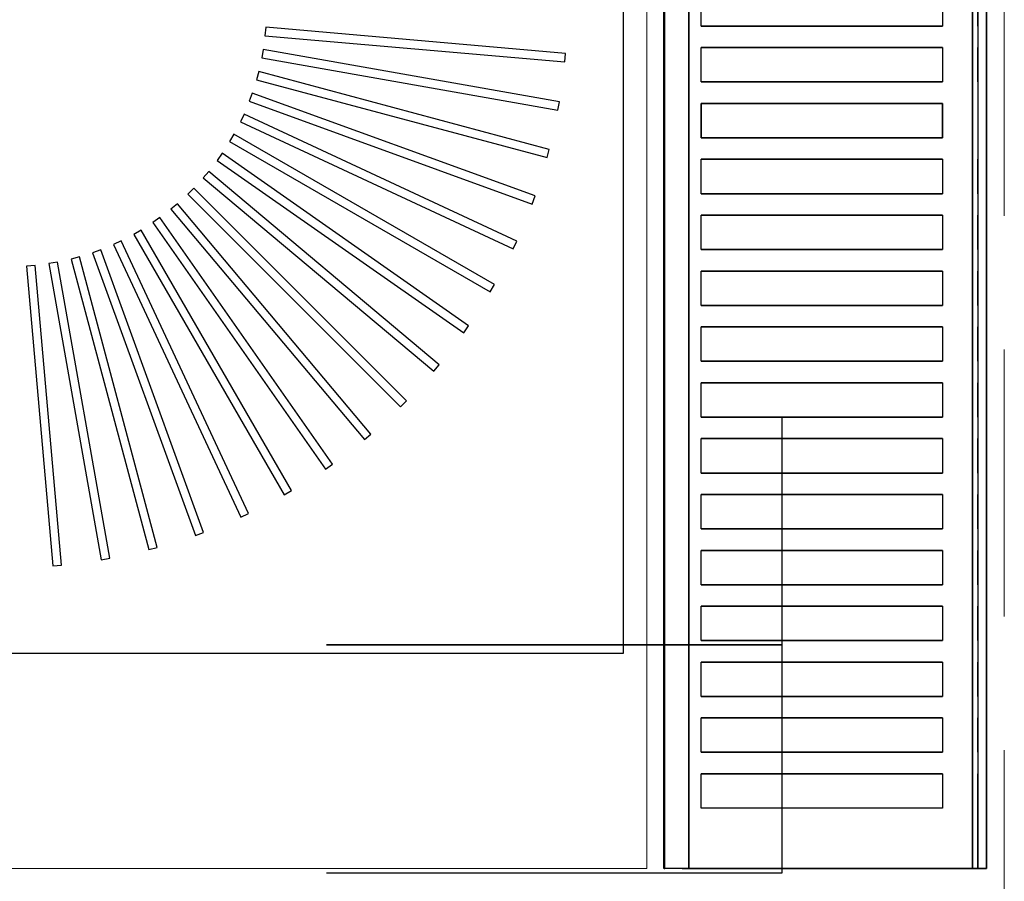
# Model space of a CAD drawing. Header units: millimetres. Extents: x 31882 to 271790, y -35693 to 24917.
# Tile 171 of 256: x 78455 to 78685, y 17153 to 17354. Entities that reach past the tile are written whole.
import ezdxf

# ---------------------------------------------------------------- set-up
doc = ezdxf.new("R2010")
doc.units = ezdxf.units.MM
doc.header["$MEASUREMENT"] = 0
doc.linetypes.add('( Dashed )', pattern=[0.75, 0.5, -0.25])
for name, color, linetype in [('IQ_200_3D', 1, 'Continuous'), ('IQ_204_2D', 7, 'Continuous'), ('IQ_204_3D', 7, 'Continuous'), ('IQ_WHITE_3D', 7, 'Continuous')]:
    doc.layers.add(name, color=color, linetype=linetype)
doc.layers.add('L5', color=1, linetype='Continuous', lineweight=13)
doc.layers.add('L8', color=1, linetype='( Dashed )', lineweight=15)

# ---------------------------------------------------------------- blocks, each defined once
blk = doc.blocks.new('*X231')
at = {"color": 0}
for p, q in [((286.774344, 2204.447934), (296.618251, 2214.291842)), ((286.774344, 2205.862148), (295.204037, 2214.291842)), ((286.774344, 2207.276361), (293.789824, 2214.291842)), ((286.774344, 2208.690575), (292.37561, 2214.291842)), ((286.774344, 2210.104788), (290.961397, 2214.291842)), ((286.774344, 2211.519002), (289.547183, 2214.291842)), ((286.774344, 2212.933216), (288.13297, 2214.291842))]:
    blk.add_line(p, q, dxfattribs=at)

msp = doc.modelspace()

# ---------------------------------------------------------------- linework, layer by layer
for p, q in [((78632.96, 17154.62), (78632.96, 17261.28)), ((78526.3, 17154.62), (78632.96, 17154.62))]:
    msp.add_line(p, q)
at = {"extrusion": (1.83697e-16, 1, 0)}
for p, q in [((78526.3, 17207.95, 53.33), (78632.96, 17207.95, 53.33)), ((78526.3, 17207.95, -53.33), (78526.3, 17207.95, 53.33)), ((78632.96, 17207.95, -53.33), (78526.3, 17207.95, -53.33)), ((78632.96, 17207.95, -53.33), (78526.3, 17207.95, 53.33)), ((78632.96, 17207.95, 53.33), (78632.96, 17207.95, -53.33))]:
    msp.add_line(p, q, dxfattribs=at)
at = {"extrusion": (-1, 1.83697e-16, 0)}
msp.add_line((78579.63, 17154.62, -53.33), (78579.63, 17154.62, 53.33), dxfattribs=at)
at = {"layer": 'IQ_200_3D'}
for points, invisible_edges in [([(78605.51, 17557.88, 923.19), (78605.3, 17557.88, 922.66), (78605.3, 17155.66, 922.66), (78605.51, 17155.66, 923.19)], 2), ([(78605.3, 17557.88, 922.66), (78605.3, 17557.88, 922.09), (78605.3, 17155.66, 922.09), (78605.3, 17155.66, 922.66)], 10), ([(78605.3, 17557.88, 922.09), (78605.52, 17557.88, 921.57), (78605.52, 17155.66, 921.57), (78605.3, 17155.66, 922.09)], 10), ([(78605.51, 17557.88, 923.19), (78609.5, 17557.88, 929.18), (78609.5, 17155.66, 929.18), (78605.51, 17155.66, 923.19)], 2), ([(78605.52, 17557.88, 921.57), (78605.92, 17557.88, 921.16), (78605.92, 17155.66, 921.16), (78605.52, 17155.66, 921.57)], 10), ([(78605.92, 17557.88, 921.16), (78607.15, 17557.88, 920.68), (78607.15, 17155.66, 920.68), (78605.92, 17155.66, 921.16)], 10), ([(78607.15, 17557.88, 920.68), (78608.43, 17557.88, 920.34), (78608.43, 17155.66, 920.34), (78607.15, 17155.66, 920.68)], 10), ([(78608.43, 17557.88, 920.34), (78609.74, 17557.88, 920.14), (78609.74, 17155.66, 920.14), (78608.43, 17155.66, 920.34)], 10), ([(78609.74, 17557.88, 920.14), (78611.07, 17557.88, 920.08), (78611.07, 17155.66, 920.08), (78609.74, 17155.66, 920.14)], 8), ([(78677.49, 17557.88, 920.08), (78678.16, 17557.88, 920.06), (78678.16, 17155.66, 920.06), (78677.49, 17155.66, 920.08)], 2), ([(78678.16, 17557.88, 920.06), (78678.83, 17557.88, 920.15), (78678.83, 17155.66, 920.15), (78678.16, 17155.66, 920.06)], 10), ([(78679.46, 17557.88, 963.16), (78678.7, 17557.88, 963.32), (78678.7, 17155.66, 963.32), (78679.46, 17155.66, 963.16)], 8), ([(78678.83, 17557.88, 920.15), (78679.47, 17557.88, 920.35), (78679.47, 17155.66, 920.35), (78678.83, 17155.66, 920.15)], 10), ([(78680.1, 17557.88, 962.72), (78679.46, 17557.88, 963.16), (78679.46, 17155.66, 963.16), (78680.1, 17155.66, 962.72)], 10), ([(78679.47, 17557.88, 920.35), (78680.07, 17557.88, 920.66), (78680.07, 17155.66, 920.66), (78679.47, 17155.66, 920.35)], 10), ([(78680.07, 17557.88, 920.66), (78680.33, 17557.88, 920.97), (78680.33, 17155.66, 920.97), (78680.07, 17155.66, 920.66)], 10), ([(78680.54, 17557.88, 962.07), (78680.1, 17557.88, 962.72), (78680.1, 17155.66, 962.72), (78680.54, 17155.66, 962.07)], 10), ([(78680.33, 17557.88, 920.97), (78680.53, 17557.88, 921.32), (78680.53, 17155.66, 921.32), (78680.33, 17155.66, 920.97)], 10), ([(78680.53, 17557.88, 921.32), (78680.65, 17557.88, 921.7), (78680.65, 17155.66, 921.7), (78680.53, 17155.66, 921.32)], 10), ([(78680.69, 17557.88, 961.31), (78680.54, 17557.88, 962.07), (78680.54, 17155.66, 962.07), (78680.69, 17155.66, 961.31)], 2), ([(78680.65, 17557.88, 921.7), (78680.69, 17557.88, 922.11), (78680.69, 17155.66, 922.11), (78680.65, 17155.66, 921.7)], 8), ([(78609.5, 17360.79, 929.18), (78609.5, 17352.75, 929.18), (78614, 17352.75, 934.79), (78614, 17360.79, 934.79)], 11), ([(78670.47, 17360.79, 963.08), (78670.47, 17352.75, 963.08), (78678.7, 17352.75, 963.32), (78678.7, 17360.79, 963.32)], 10), ([(78614, 17352.75, 934.79), (78618.96, 17352.75, 940), (78618.96, 17347.72, 940), (78614, 17347.72, 934.79)], 10), ([(78618.96, 17352.75, 940), (78624.36, 17352.75, 944.76), (78624.36, 17347.72, 944.76), (78618.96, 17347.72, 940)], 10), ([(78624.36, 17352.75, 944.76), (78630.14, 17352.75, 949.04), (78630.14, 17347.72, 949.04), (78624.36, 17347.72, 944.76)], 10), ([(78630.14, 17352.75, 949.04), (78636.27, 17352.75, 952.8), (78636.27, 17347.72, 952.8), (78630.14, 17347.72, 949.04)], 10), ([(78636.27, 17352.75, 952.8), (78642.71, 17352.75, 956.03), (78642.71, 17347.72, 956.03), (78636.27, 17347.72, 952.8)], 10), ([(78642.71, 17352.75, 956.03), (78649.39, 17352.75, 958.68), (78649.39, 17347.72, 958.68), (78642.71, 17347.72, 956.03)], 10), ([(78649.39, 17352.75, 958.68), (78656.28, 17352.75, 960.75), (78656.28, 17347.72, 960.75), (78649.39, 17347.72, 958.68)], 10), ([(78656.28, 17352.75, 960.75), (78663.32, 17352.75, 962.22), (78663.32, 17347.72, 962.22), (78656.28, 17347.72, 960.75)], 10), ([(78663.32, 17352.75, 962.22), (78670.47, 17352.75, 963.08), (78670.47, 17347.72, 963.08), (78663.32, 17347.72, 962.22)], 10), ([(78678.7, 17352.75, 963.32), (78678.7, 17347.72, 963.32), (78670.47, 17347.72, 963.08), (78670.47, 17352.75, 963.08)], 14), ([(78609.5, 17347.72, 929.18), (78609.5, 17339.68, 929.18), (78614, 17339.68, 934.79), (78614, 17347.72, 934.79)], 11), ([(78670.47, 17347.72, 963.08), (78670.47, 17339.68, 963.08), (78678.7, 17339.68, 963.32), (78678.7, 17347.72, 963.32)], 10), ([(78614, 17339.68, 934.79), (78618.96, 17339.68, 940), (78618.96, 17334.65, 940), (78614, 17334.65, 934.79)], 10), ([(78618.96, 17339.68, 940), (78624.36, 17339.68, 944.76), (78624.36, 17334.65, 944.76), (78618.96, 17334.65, 940)], 10), ([(78624.36, 17339.68, 944.76), (78630.14, 17339.68, 949.04), (78630.14, 17334.65, 949.04), (78624.36, 17334.65, 944.76)], 10), ([(78630.14, 17339.68, 949.04), (78636.27, 17339.68, 952.8), (78636.27, 17334.65, 952.8), (78630.14, 17334.65, 949.04)], 10), ([(78636.27, 17339.68, 952.8), (78642.71, 17339.68, 956.03), (78642.71, 17334.65, 956.03), (78636.27, 17334.65, 952.8)], 10), ([(78642.71, 17339.68, 956.03), (78649.39, 17339.68, 958.68), (78649.39, 17334.65, 958.68), (78642.71, 17334.65, 956.03)], 10), ([(78649.39, 17339.68, 958.68), (78656.28, 17339.68, 960.75), (78656.28, 17334.65, 960.75), (78649.39, 17334.65, 958.68)], 10), ([(78656.28, 17339.68, 960.75), (78663.32, 17339.68, 962.22), (78663.32, 17334.65, 962.22), (78656.28, 17334.65, 960.75)], 10), ([(78663.32, 17339.68, 962.22), (78670.47, 17339.68, 963.08), (78670.47, 17334.65, 963.08), (78663.32, 17334.65, 962.22)], 10), ([(78678.7, 17339.68, 963.32), (78678.7, 17334.65, 963.32), (78670.47, 17334.65, 963.08), (78670.47, 17339.68, 963.08)], 14), ([(78609.5, 17326.6, 929.18), (78609.5, 17334.65, 929.18), (78614, 17334.65, 934.79), (78614, 17326.6, 934.79)], 11), ([(78670.47, 17326.6, 963.08), (78670.47, 17334.65, 963.08), (78678.7, 17334.65, 963.32), (78678.7, 17326.6, 963.32)], 10), ([(78614, 17326.6, 934.79), (78618.96, 17326.6, 940), (78618.96, 17321.58, 940), (78614, 17321.58, 934.79)], 10), ([(78618.96, 17326.6, 940), (78624.36, 17326.6, 944.76), (78624.36, 17321.58, 944.76), (78618.96, 17321.58, 940)], 10), ([(78624.36, 17326.6, 944.76), (78630.14, 17326.6, 949.04), (78630.14, 17321.58, 949.04), (78624.36, 17321.58, 944.76)], 10), ([(78630.14, 17326.6, 949.04), (78636.27, 17326.6, 952.8), (78636.27, 17321.58, 952.8), (78630.14, 17321.58, 949.04)], 10), ([(78636.27, 17326.6, 952.8), (78642.71, 17326.6, 956.03), (78642.71, 17321.58, 956.03), (78636.27, 17321.58, 952.8)], 10), ([(78642.71, 17326.6, 956.03), (78649.39, 17326.6, 958.68), (78649.39, 17321.58, 958.68), (78642.71, 17321.58, 956.03)], 10), ([(78649.39, 17326.6, 958.68), (78656.28, 17326.6, 960.75), (78656.28, 17321.58, 960.75), (78649.39, 17321.58, 958.68)], 10), ([(78656.28, 17326.6, 960.75), (78663.32, 17326.6, 962.22), (78663.32, 17321.58, 962.22), (78656.28, 17321.58, 960.75)], 10), ([(78663.32, 17326.6, 962.22), (78670.47, 17326.6, 963.08), (78670.47, 17321.58, 963.08), (78663.32, 17321.58, 962.22)], 10), ([(78678.7, 17326.6, 963.32), (78678.7, 17321.58, 963.32), (78670.47, 17321.58, 963.08), (78670.47, 17326.6, 963.08)], 14), ([(78609.5, 17321.58, 929.18), (78609.5, 17313.53, 929.18), (78614, 17313.53, 934.79), (78614, 17321.58, 934.79)], 11), ([(78670.47, 17321.58, 963.08), (78670.47, 17313.53, 963.08), (78678.7, 17313.53, 963.32), (78678.7, 17321.58, 963.32)], 10), ([(78614, 17313.53, 934.79), (78618.96, 17313.53, 940), (78618.96, 17308.5, 940), (78614, 17308.5, 934.79)], 10), ([(78618.96, 17313.53, 940), (78624.36, 17313.53, 944.76), (78624.36, 17308.5, 944.76), (78618.96, 17308.5, 940)], 10), ([(78624.36, 17313.53, 944.76), (78630.14, 17313.53, 949.04), (78630.14, 17308.5, 949.04), (78624.36, 17308.5, 944.76)], 10), ([(78630.14, 17313.53, 949.04), (78636.27, 17313.53, 952.8), (78636.27, 17308.5, 952.8), (78630.14, 17308.5, 949.04)], 10), ([(78636.27, 17313.53, 952.8), (78642.71, 17313.53, 956.03), (78642.71, 17308.5, 956.03), (78636.27, 17308.5, 952.8)], 10), ([(78642.71, 17313.53, 956.03), (78649.39, 17313.53, 958.68), (78649.39, 17308.5, 958.68), (78642.71, 17308.5, 956.03)], 10), ([(78649.39, 17313.53, 958.68), (78656.28, 17313.53, 960.75), (78656.28, 17308.5, 960.75), (78649.39, 17308.5, 958.68)], 10), ([(78656.28, 17313.53, 960.75), (78663.32, 17313.53, 962.22), (78663.32, 17308.5, 962.22), (78656.28, 17308.5, 960.75)], 10), ([(78663.32, 17313.53, 962.22), (78670.47, 17313.53, 963.08), (78670.47, 17308.5, 963.08), (78663.32, 17308.5, 962.22)], 10), ([(78678.7, 17313.53, 963.32), (78678.7, 17308.5, 963.32), (78670.47, 17308.5, 963.08), (78670.47, 17313.53, 963.08)], 14), ([(78609.5, 17308.5, 929.18), (78609.5, 17300.46, 929.18), (78614, 17300.46, 934.79), (78614, 17308.5, 934.79)], 11), ([(78670.47, 17308.5, 963.08), (78670.47, 17300.46, 963.08), (78678.7, 17300.46, 963.32), (78678.7, 17308.5, 963.32)], 10), ([(78614, 17300.46, 934.79), (78618.96, 17300.46, 940), (78618.96, 17295.43, 940), (78614, 17295.43, 934.79)], 10), ([(78618.96, 17300.46, 940), (78624.36, 17300.46, 944.76), (78624.36, 17295.43, 944.76), (78618.96, 17295.43, 940)], 10), ([(78624.36, 17300.46, 944.76), (78630.14, 17300.46, 949.04), (78630.14, 17295.43, 949.04), (78624.36, 17295.43, 944.76)], 10), ([(78630.14, 17300.46, 949.04), (78636.27, 17300.46, 952.8), (78636.27, 17295.43, 952.8), (78630.14, 17295.43, 949.04)], 10), ([(78636.27, 17300.46, 952.8), (78642.71, 17300.46, 956.03), (78642.71, 17295.43, 956.03), (78636.27, 17295.43, 952.8)], 10), ([(78642.71, 17300.46, 956.03), (78649.39, 17300.46, 958.68), (78649.39, 17295.43, 958.68), (78642.71, 17295.43, 956.03)], 10), ([(78649.39, 17300.46, 958.68), (78656.28, 17300.46, 960.75), (78656.28, 17295.43, 960.75), (78649.39, 17295.43, 958.68)], 10), ([(78656.28, 17300.46, 960.75), (78663.32, 17300.46, 962.22), (78663.32, 17295.43, 962.22), (78656.28, 17295.43, 960.75)], 10), ([(78663.32, 17300.46, 962.22), (78670.47, 17300.46, 963.08), (78670.47, 17295.43, 963.08), (78663.32, 17295.43, 962.22)], 10), ([(78678.7, 17300.46, 963.32), (78678.7, 17295.43, 963.32), (78670.47, 17295.43, 963.08), (78670.47, 17300.46, 963.08)], 14), ([(78609.5, 17295.43, 929.18), (78609.5, 17287.39, 929.18), (78614, 17287.39, 934.79), (78614, 17295.43, 934.79)], 11), ([(78670.47, 17295.43, 963.08), (78670.47, 17287.39, 963.08), (78678.7, 17287.39, 963.32), (78678.7, 17295.43, 963.32)], 10), ([(78614, 17287.39, 934.79), (78618.96, 17287.39, 940), (78618.96, 17282.36, 940), (78614, 17282.36, 934.79)], 10), ([(78618.96, 17287.39, 940), (78624.36, 17287.39, 944.76), (78624.36, 17282.36, 944.76), (78618.96, 17282.36, 940)], 10), ([(78624.36, 17287.39, 944.76), (78630.14, 17287.39, 949.04), (78630.14, 17282.36, 949.04), (78624.36, 17282.36, 944.76)], 10), ([(78630.14, 17287.39, 949.04), (78636.27, 17287.39, 952.8), (78636.27, 17282.36, 952.8), (78630.14, 17282.36, 949.04)], 10), ([(78636.27, 17287.39, 952.8), (78642.71, 17287.39, 956.03), (78642.71, 17282.36, 956.03), (78636.27, 17282.36, 952.8)], 10), ([(78642.71, 17287.39, 956.03), (78649.39, 17287.39, 958.68), (78649.39, 17282.36, 958.68), (78642.71, 17282.36, 956.03)], 10), ([(78649.39, 17287.39, 958.68), (78656.28, 17287.39, 960.75), (78656.28, 17282.36, 960.75), (78649.39, 17282.36, 958.68)], 10), ([(78656.28, 17287.39, 960.75), (78663.32, 17287.39, 962.22), (78663.32, 17282.36, 962.22), (78656.28, 17282.36, 960.75)], 10), ([(78663.32, 17287.39, 962.22), (78670.47, 17287.39, 963.08), (78670.47, 17282.36, 963.08), (78663.32, 17282.36, 962.22)], 10), ([(78678.7, 17287.39, 963.32), (78678.7, 17282.36, 963.32), (78670.47, 17282.36, 963.08), (78670.47, 17287.39, 963.08)], 14), ([(78609.5, 17282.36, 929.18), (78609.5, 17274.32, 929.18), (78614, 17274.32, 934.79), (78614, 17282.36, 934.79)], 11), ([(78670.47, 17282.36, 963.08), (78670.47, 17274.32, 963.08), (78678.7, 17274.32, 963.32), (78678.7, 17282.36, 963.32)], 10), ([(78614, 17274.32, 934.79), (78618.96, 17274.32, 940), (78618.96, 17269.29, 940), (78614, 17269.29, 934.79)], 10), ([(78618.96, 17274.32, 940), (78624.36, 17274.32, 944.76), (78624.36, 17269.29, 944.76), (78618.96, 17269.29, 940)], 10), ([(78624.36, 17274.32, 944.76), (78630.14, 17274.32, 949.04), (78630.14, 17269.29, 949.04), (78624.36, 17269.29, 944.76)], 10), ([(78630.14, 17274.32, 949.04), (78636.27, 17274.32, 952.8), (78636.27, 17269.29, 952.8), (78630.14, 17269.29, 949.04)], 10), ([(78636.27, 17274.32, 952.8), (78642.71, 17274.32, 956.03), (78642.71, 17269.29, 956.03), (78636.27, 17269.29, 952.8)], 10), ([(78642.71, 17274.32, 956.03), (78649.39, 17274.32, 958.68), (78649.39, 17269.29, 958.68), (78642.71, 17269.29, 956.03)], 10), ([(78649.39, 17274.32, 958.68), (78656.28, 17274.32, 960.75), (78656.28, 17269.29, 960.75), (78649.39, 17269.29, 958.68)], 10), ([(78656.28, 17274.32, 960.75), (78663.32, 17274.32, 962.22), (78663.32, 17269.29, 962.22), (78656.28, 17269.29, 960.75)], 10), ([(78663.32, 17274.32, 962.22), (78670.47, 17274.32, 963.08), (78670.47, 17269.29, 963.08), (78663.32, 17269.29, 962.22)], 10), ([(78678.7, 17274.32, 963.32), (78678.7, 17269.29, 963.32), (78670.47, 17269.29, 963.08), (78670.47, 17274.32, 963.08)], 14), ([(78609.5, 17269.29, 929.18), (78609.5, 17261.24, 929.18), (78614, 17261.24, 934.79), (78614, 17269.29, 934.79)], 11), ([(78670.47, 17269.29, 963.08), (78670.47, 17261.24, 963.08), (78678.7, 17261.24, 963.32), (78678.7, 17269.29, 963.32)], 10), ([(78614, 17261.24, 934.79), (78618.96, 17261.24, 940), (78618.96, 17256.22, 940), (78614, 17256.22, 934.79)], 10), ([(78618.96, 17261.24, 940), (78624.36, 17261.24, 944.76), (78624.36, 17256.22, 944.76), (78618.96, 17256.22, 940)], 10), ([(78624.36, 17261.24, 944.76), (78630.14, 17261.24, 949.04), (78630.14, 17256.22, 949.04), (78624.36, 17256.22, 944.76)], 10), ([(78630.14, 17261.24, 949.04), (78636.27, 17261.24, 952.8), (78636.27, 17256.22, 952.8), (78630.14, 17256.22, 949.04)], 10), ([(78636.27, 17261.24, 952.8), (78642.71, 17261.24, 956.03), (78642.71, 17256.22, 956.03), (78636.27, 17256.22, 952.8)], 10), ([(78642.71, 17261.24, 956.03), (78649.39, 17261.24, 958.68), (78649.39, 17256.22, 958.68), (78642.71, 17256.22, 956.03)], 10), ([(78649.39, 17261.24, 958.68), (78656.28, 17261.24, 960.75), (78656.28, 17256.22, 960.75), (78649.39, 17256.22, 958.68)], 10), ([(78656.28, 17261.24, 960.75), (78663.32, 17261.24, 962.22), (78663.32, 17256.22, 962.22), (78656.28, 17256.22, 960.75)], 10), ([(78663.32, 17261.24, 962.22), (78670.47, 17261.24, 963.08), (78670.47, 17256.22, 963.08), (78663.32, 17256.22, 962.22)], 10), ([(78678.7, 17261.24, 963.32), (78678.7, 17256.22, 963.32), (78670.47, 17256.22, 963.08), (78670.47, 17261.24, 963.08)], 14), ([(78609.5, 17256.22, 929.18), (78609.5, 17248.17, 929.18), (78614, 17248.17, 934.79), (78614, 17256.22, 934.79)], 11), ([(78670.47, 17256.22, 963.08), (78670.47, 17248.17, 963.08), (78678.7, 17248.17, 963.32), (78678.7, 17256.22, 963.32)], 10), ([(78614, 17248.17, 934.79), (78618.96, 17248.17, 940), (78618.96, 17243.14, 940), (78614, 17243.14, 934.79)], 10), ([(78618.96, 17248.17, 940), (78624.36, 17248.17, 944.76), (78624.36, 17243.14, 944.76), (78618.96, 17243.14, 940)], 10), ([(78624.36, 17248.17, 944.76), (78630.14, 17248.17, 949.04), (78630.14, 17243.14, 949.04), (78624.36, 17243.14, 944.76)], 10), ([(78630.14, 17248.17, 949.04), (78636.27, 17248.17, 952.8), (78636.27, 17243.14, 952.8), (78630.14, 17243.14, 949.04)], 10), ([(78636.27, 17248.17, 952.8), (78642.71, 17248.17, 956.03), (78642.71, 17243.14, 956.03), (78636.27, 17243.14, 952.8)], 10), ([(78642.71, 17248.17, 956.03), (78649.39, 17248.17, 958.68), (78649.39, 17243.14, 958.68), (78642.71, 17243.14, 956.03)], 10), ([(78649.39, 17248.17, 958.68), (78656.28, 17248.17, 960.75), (78656.28, 17243.14, 960.75), (78649.39, 17243.14, 958.68)], 10), ([(78656.28, 17248.17, 960.75), (78663.32, 17248.17, 962.22), (78663.32, 17243.14, 962.22), (78656.28, 17243.14, 960.75)], 10), ([(78663.32, 17248.17, 962.22), (78670.47, 17248.17, 963.08), (78670.47, 17243.14, 963.08), (78663.32, 17243.14, 962.22)], 10), ([(78678.7, 17248.17, 963.32), (78678.7, 17243.14, 963.32), (78670.47, 17243.14, 963.08), (78670.47, 17248.17, 963.08)], 14), ([(78609.5, 17243.14, 929.18), (78609.5, 17235.1, 929.18), (78614, 17235.1, 934.79), (78614, 17243.14, 934.79)], 11), ([(78670.47, 17243.14, 963.08), (78670.47, 17235.1, 963.08), (78678.7, 17235.1, 963.32), (78678.7, 17243.14, 963.32)], 10), ([(78614, 17235.1, 934.79), (78618.96, 17235.1, 940), (78618.96, 17230.07, 940), (78614, 17230.07, 934.79)], 10), ([(78618.96, 17235.1, 940), (78624.36, 17235.1, 944.76), (78624.36, 17230.07, 944.76), (78618.96, 17230.07, 940)], 10), ([(78624.36, 17235.1, 944.76), (78630.14, 17235.1, 949.04), (78630.14, 17230.07, 949.04), (78624.36, 17230.07, 944.76)], 10), ([(78630.14, 17235.1, 949.04), (78636.27, 17235.1, 952.8), (78636.27, 17230.07, 952.8), (78630.14, 17230.07, 949.04)], 10), ([(78636.27, 17235.1, 952.8), (78642.71, 17235.1, 956.03), (78642.71, 17230.07, 956.03), (78636.27, 17230.07, 952.8)], 10), ([(78642.71, 17235.1, 956.03), (78649.39, 17235.1, 958.68), (78649.39, 17230.07, 958.68), (78642.71, 17230.07, 956.03)], 10), ([(78649.39, 17235.1, 958.68), (78656.28, 17235.1, 960.75), (78656.28, 17230.07, 960.75), (78649.39, 17230.07, 958.68)], 10), ([(78656.28, 17235.1, 960.75), (78663.32, 17235.1, 962.22), (78663.32, 17230.07, 962.22), (78656.28, 17230.07, 960.75)], 10), ([(78663.32, 17235.1, 962.22), (78670.47, 17235.1, 963.08), (78670.47, 17230.07, 963.08), (78663.32, 17230.07, 962.22)], 10), ([(78678.7, 17235.1, 963.32), (78678.7, 17230.07, 963.32), (78670.47, 17230.07, 963.08), (78670.47, 17235.1, 963.08)], 14), ([(78609.5, 17230.07, 929.18), (78609.5, 17222.03, 929.18), (78614, 17222.03, 934.79), (78614, 17230.07, 934.79)], 11), ([(78670.47, 17230.07, 963.08), (78670.47, 17222.03, 963.08), (78678.7, 17222.03, 963.32), (78678.7, 17230.07, 963.32)], 10), ([(78614, 17222.03, 934.79), (78618.96, 17222.03, 940), (78618.96, 17217, 940), (78614, 17217, 934.79)], 10), ([(78618.96, 17222.03, 940), (78624.36, 17222.03, 944.76), (78624.36, 17217, 944.76), (78618.96, 17217, 940)], 10), ([(78624.36, 17222.03, 944.76), (78630.14, 17222.03, 949.04), (78630.14, 17217, 949.04), (78624.36, 17217, 944.76)], 10), ([(78630.14, 17222.03, 949.04), (78636.27, 17222.03, 952.8), (78636.27, 17217, 952.8), (78630.14, 17217, 949.04)], 10), ([(78636.27, 17222.03, 952.8), (78642.71, 17222.03, 956.03), (78642.71, 17217, 956.03), (78636.27, 17217, 952.8)], 10), ([(78642.71, 17222.03, 956.03), (78649.39, 17222.03, 958.68), (78649.39, 17217, 958.68), (78642.71, 17217, 956.03)], 10), ([(78649.39, 17222.03, 958.68), (78656.28, 17222.03, 960.75), (78656.28, 17217, 960.75), (78649.39, 17217, 958.68)], 10), ([(78656.28, 17222.03, 960.75), (78663.32, 17222.03, 962.22), (78663.32, 17217, 962.22), (78656.28, 17217, 960.75)], 10), ([(78663.32, 17222.03, 962.22), (78670.47, 17222.03, 963.08), (78670.47, 17217, 963.08), (78663.32, 17217, 962.22)], 10), ([(78678.7, 17222.03, 963.32), (78678.7, 17217, 963.32), (78670.47, 17217, 963.08), (78670.47, 17222.03, 963.08)], 14), ([(78609.5, 17217, 929.18), (78609.5, 17208.95, 929.18), (78614, 17208.95, 934.79), (78614, 17217, 934.79)], 11), ([(78670.47, 17217, 963.08), (78670.47, 17208.95, 963.08), (78678.7, 17208.95, 963.32), (78678.7, 17217, 963.32)], 10), ([(78614, 17208.95, 934.79), (78618.96, 17208.95, 940), (78618.96, 17203.93, 940), (78614, 17203.93, 934.79)], 10), ([(78618.96, 17208.95, 940), (78624.36, 17208.95, 944.76), (78624.36, 17203.93, 944.76), (78618.96, 17203.93, 940)], 10), ([(78624.36, 17208.95, 944.76), (78630.14, 17208.95, 949.04), (78630.14, 17203.93, 949.04), (78624.36, 17203.93, 944.76)], 10), ([(78630.14, 17208.95, 949.04), (78636.27, 17208.95, 952.8), (78636.27, 17203.93, 952.8), (78630.14, 17203.93, 949.04)], 10), ([(78636.27, 17208.95, 952.8), (78642.71, 17208.95, 956.03), (78642.71, 17203.93, 956.03), (78636.27, 17203.93, 952.8)], 10), ([(78642.71, 17208.95, 956.03), (78649.39, 17208.95, 958.68), (78649.39, 17203.93, 958.68), (78642.71, 17203.93, 956.03)], 10), ([(78649.39, 17208.95, 958.68), (78656.28, 17208.95, 960.75), (78656.28, 17203.93, 960.75), (78649.39, 17203.93, 958.68)], 10), ([(78656.28, 17208.95, 960.75), (78663.32, 17208.95, 962.22), (78663.32, 17203.93, 962.22), (78656.28, 17203.93, 960.75)], 10), ([(78663.32, 17208.95, 962.22), (78670.47, 17208.95, 963.08), (78670.47, 17203.93, 963.08), (78663.32, 17203.93, 962.22)], 10), ([(78678.7, 17208.95, 963.32), (78678.7, 17203.93, 963.32), (78670.47, 17203.93, 963.08), (78670.47, 17208.95, 963.08)], 14), ([(78609.5, 17203.93, 929.18), (78609.5, 17195.88, 929.18), (78614, 17195.88, 934.79), (78614, 17203.93, 934.79)], 11), ([(78670.47, 17203.93, 963.08), (78670.47, 17195.88, 963.08), (78678.7, 17195.88, 963.32), (78678.7, 17203.93, 963.32)], 10), ([(78614, 17195.88, 934.79), (78618.96, 17195.88, 940), (78618.96, 17190.85, 940), (78614, 17190.85, 934.79)], 10), ([(78618.96, 17195.88, 940), (78624.36, 17195.88, 944.76), (78624.36, 17190.85, 944.76), (78618.96, 17190.85, 940)], 10), ([(78624.36, 17195.88, 944.76), (78630.14, 17195.88, 949.04), (78630.14, 17190.85, 949.04), (78624.36, 17190.85, 944.76)], 10), ([(78630.14, 17195.88, 949.04), (78636.27, 17195.88, 952.8), (78636.27, 17190.85, 952.8), (78630.14, 17190.85, 949.04)], 10), ([(78636.27, 17195.88, 952.8), (78642.71, 17195.88, 956.03), (78642.71, 17190.85, 956.03), (78636.27, 17190.85, 952.8)], 10), ([(78642.71, 17195.88, 956.03), (78649.39, 17195.88, 958.68), (78649.39, 17190.85, 958.68), (78642.71, 17190.85, 956.03)], 10), ([(78649.39, 17195.88, 958.68), (78656.28, 17195.88, 960.75), (78656.28, 17190.85, 960.75), (78649.39, 17190.85, 958.68)], 10), ([(78656.28, 17195.88, 960.75), (78663.32, 17195.88, 962.22), (78663.32, 17190.85, 962.22), (78656.28, 17190.85, 960.75)], 10), ([(78663.32, 17195.88, 962.22), (78670.47, 17195.88, 963.08), (78670.47, 17190.85, 963.08), (78663.32, 17190.85, 962.22)], 10), ([(78678.7, 17195.88, 963.32), (78678.7, 17190.85, 963.32), (78670.47, 17190.85, 963.08), (78670.47, 17195.88, 963.08)], 14), ([(78609.5, 17190.85, 929.18), (78609.5, 17182.81, 929.18), (78614, 17182.81, 934.79), (78614, 17190.85, 934.79)], 11), ([(78670.47, 17190.85, 963.08), (78670.47, 17182.81, 963.08), (78678.7, 17182.81, 963.32), (78678.7, 17190.85, 963.32)], 10), ([(78614, 17182.81, 934.79), (78618.96, 17182.81, 940), (78618.96, 17177.78, 940), (78614, 17177.78, 934.79)], 10), ([(78618.96, 17182.81, 940), (78624.36, 17182.81, 944.76), (78624.36, 17177.78, 944.76), (78618.96, 17177.78, 940)], 10), ([(78624.36, 17182.81, 944.76), (78630.14, 17182.81, 949.04), (78630.14, 17177.78, 949.04), (78624.36, 17177.78, 944.76)], 10), ([(78630.14, 17182.81, 949.04), (78636.27, 17182.81, 952.8), (78636.27, 17177.78, 952.8), (78630.14, 17177.78, 949.04)], 10), ([(78636.27, 17182.81, 952.8), (78642.71, 17182.81, 956.03), (78642.71, 17177.78, 956.03), (78636.27, 17177.78, 952.8)], 10), ([(78642.71, 17182.81, 956.03), (78649.39, 17182.81, 958.68), (78649.39, 17177.78, 958.68), (78642.71, 17177.78, 956.03)], 10), ([(78649.39, 17182.81, 958.68), (78656.28, 17182.81, 960.75), (78656.28, 17177.78, 960.75), (78649.39, 17177.78, 958.68)], 10), ([(78656.28, 17182.81, 960.75), (78663.32, 17182.81, 962.22), (78663.32, 17177.78, 962.22), (78656.28, 17177.78, 960.75)], 10), ([(78663.32, 17182.81, 962.22), (78670.47, 17182.81, 963.08), (78670.47, 17177.78, 963.08), (78663.32, 17177.78, 962.22)], 10), ([(78678.7, 17182.81, 963.32), (78678.7, 17177.78, 963.32), (78670.47, 17177.78, 963.08), (78670.47, 17182.81, 963.08)], 14), ([(78609.5, 17177.78, 929.18), (78609.5, 17169.74, 929.18), (78614, 17169.74, 934.79), (78614, 17177.78, 934.79)], 11), ([(78670.47, 17177.78, 963.08), (78670.47, 17169.74, 963.08), (78678.7, 17169.74, 963.32), (78678.7, 17177.78, 963.32)], 10), ([(78609.5, 17155.66, 929.18), (78614, 17155.66, 934.79), (78614, 17169.74, 934.79), (78609.5, 17169.74, 929.18)], 14), ([(78614, 17155.66, 934.79), (78618.96, 17155.66, 940), (78618.96, 17169.74, 940), (78614, 17169.74, 934.79)], 10), ([(78618.96, 17155.66, 940), (78624.36, 17155.66, 944.76), (78624.36, 17169.74, 944.76), (78618.96, 17169.74, 940)], 10), ([(78624.36, 17155.66, 944.76), (78630.14, 17155.66, 949.04), (78630.14, 17169.74, 949.04), (78624.36, 17169.74, 944.76)], 10), ([(78630.14, 17155.66, 949.04), (78636.27, 17155.66, 952.8), (78636.27, 17169.74, 952.8), (78630.14, 17169.74, 949.04)], 10), ([(78636.27, 17155.66, 952.8), (78642.71, 17155.66, 956.03), (78642.71, 17169.74, 956.03), (78636.27, 17169.74, 952.8)], 10), ([(78642.71, 17155.66, 956.03), (78649.39, 17155.66, 958.68), (78649.39, 17169.74, 958.68), (78642.71, 17169.74, 956.03)], 10), ([(78649.39, 17155.66, 958.68), (78656.28, 17155.66, 960.75), (78656.28, 17169.74, 960.75), (78649.39, 17169.74, 958.68)], 10), ([(78656.28, 17155.66, 960.75), (78663.32, 17155.66, 962.22), (78663.32, 17169.74, 962.22), (78656.28, 17169.74, 960.75)], 10), ([(78663.32, 17155.66, 962.22), (78670.47, 17155.66, 963.08), (78670.47, 17169.74, 963.08), (78663.32, 17169.74, 962.22)], 10), ([(78670.47, 17155.66, 963.08), (78678.7, 17155.66, 963.32), (78678.7, 17169.74, 963.32), (78670.47, 17169.74, 963.08)], 12)]:
    msp.add_3dface(points, dxfattribs=dict(at, invisible_edges=invisible_edges))
for points in [[(78611.07, 17557.88, 920.08), (78677.49, 17557.88, 920.08), (78677.49, 17155.66, 920.08), (78611.07, 17155.66, 920.08)], [(78680.69, 17557.88, 922.11), (78680.69, 17557.88, 961.31), (78680.69, 17155.66, 961.31), (78680.69, 17155.66, 922.11)]]:
    msp.add_3dface(points, dxfattribs=at)
at = {"layer": 'IQ_204_2D'}
for points in [[(78595.72, 17909.82), (78595.72, 17205.94), (78023.56, 17205.94), (78023.56, 17909.82)], [(78680.69, 17557.88), (78680.69, 17155.66), (78605.27, 17155.66), (78605.27, 17557.88)], [(78670.47, 17360.79), (78670.47, 17352.75), (78614, 17352.75), (78614, 17360.79)], [(78582.06, 17344.38), (78582.24, 17346.38), (78512.11, 17352.51), (78511.94, 17350.51)], [(78580.48, 17333.08), (78580.83, 17335.06), (78511.51, 17347.28), (78511.17, 17345.3)], [(78670.47, 17347.72), (78670.47, 17339.68), (78614, 17339.68), (78614, 17347.72)], [(78577.93, 17321.97), (78578.45, 17323.91), (78510.46, 17342.13), (78509.94, 17340.18)], [(78574.42, 17311.12), (78575.11, 17313.01), (78508.96, 17337.08), (78508.27, 17335.19)], [(78670.47, 17334.65), (78670.47, 17326.6), (78614, 17326.6), (78614, 17334.65)], [(78569.97, 17300.61), (78570.82, 17302.44), (78507.03, 17332.18), (78506.18, 17330.36)], [(78564.63, 17290.54), (78565.63, 17292.28), (78504.68, 17327.48), (78503.67, 17325.73)], [(78558.43, 17280.97), (78559.58, 17282.62), (78501.92, 17322.99), (78500.77, 17321.34)], [(78670.47, 17321.58), (78670.47, 17313.53), (78614, 17313.53), (78614, 17321.58)], [(78551.42, 17271.97), (78552.71, 17273.51), (78498.79, 17318.76), (78497.5, 17317.22)], [(78543.65, 17263.63), (78545.07, 17265.05), (78495.3, 17314.82), (78493.87, 17313.4)], [(78535.18, 17255.99), (78536.72, 17257.28), (78491.48, 17311.2), (78489.93, 17309.91)], [(78526.08, 17249.11), (78527.73, 17250.27), (78487.35, 17307.93), (78485.71, 17306.77)], [(78670.47, 17308.5), (78670.47, 17300.46), (78614, 17300.46), (78614, 17308.5)], [(78516.41, 17243.06), (78518.16, 17244.07), (78482.96, 17305.02), (78481.22, 17304.02)], [(78506.26, 17237.87), (78508.08, 17238.72), (78478.33, 17302.52), (78476.51, 17301.67)], [(78484.79, 17230.24), (78486.73, 17230.76), (78468.51, 17298.75), (78466.57, 17298.23)], [(78495.69, 17233.59), (78497.58, 17234.28), (78473.5, 17300.42), (78471.61, 17299.73)], [(78462.32, 17226.46), (78464.32, 17226.63), (78458.18, 17296.75), (78456.18, 17296.58)], [(78473.63, 17227.86), (78475.61, 17228.21), (78463.39, 17297.53), (78461.41, 17297.18)], [(78670.47, 17295.43), (78670.47, 17287.39), (78614, 17287.39), (78614, 17295.43)], [(78670.47, 17282.36), (78670.47, 17274.32), (78614, 17274.32), (78614, 17282.36)], [(78670.47, 17269.29), (78670.47, 17261.24), (78614, 17261.24), (78614, 17269.29)], [(78670.47, 17256.22), (78670.47, 17248.17), (78614, 17248.17), (78614, 17256.22)], [(78670.47, 17243.14), (78670.47, 17235.1), (78614, 17235.1), (78614, 17243.14)], [(78670.47, 17230.07), (78670.47, 17222.03), (78614, 17222.03), (78614, 17230.07)], [(78670.47, 17217), (78670.47, 17208.95), (78614, 17208.95), (78614, 17217)], [(78670.47, 17203.93), (78670.47, 17195.88), (78614, 17195.88), (78614, 17203.93)], [(78670.47, 17190.85), (78670.47, 17182.81), (78614, 17182.81), (78614, 17190.85)], [(78670.47, 17177.78), (78670.47, 17169.74), (78614, 17169.74), (78614, 17177.78)]]:
    msp.add_lwpolyline(points, close=True, dxfattribs=at)
at = {"layer": 'IQ_204_3D'}
msp.add_3dface([(78595.72, 17909.82, 905), (78595.72, 17205.94, 905), (78023.56, 17205.94, 905), (78023.56, 17909.82, 905)], dxfattribs=at)
at = {"layer": 'IQ_WHITE_3D', "elevation": 905.3}
for points in [[(78582.06, 17344.38), (78582.24, 17346.38), (78512.11, 17352.51), (78511.94, 17350.51)], [(78580.48, 17333.08), (78580.83, 17335.06), (78511.51, 17347.28), (78511.17, 17345.3)], [(78577.93, 17321.97), (78578.45, 17323.91), (78510.46, 17342.13), (78509.94, 17340.18)], [(78574.42, 17311.12), (78575.11, 17313.01), (78508.96, 17337.08), (78508.27, 17335.19)], [(78569.97, 17300.61), (78570.82, 17302.44), (78507.03, 17332.18), (78506.18, 17330.36)], [(78564.63, 17290.54), (78565.63, 17292.28), (78504.68, 17327.48), (78503.67, 17325.73)], [(78558.43, 17280.97), (78559.58, 17282.62), (78501.92, 17322.99), (78500.77, 17321.34)], [(78551.42, 17271.97), (78552.71, 17273.51), (78498.79, 17318.76), (78497.5, 17317.22)], [(78543.65, 17263.63), (78545.07, 17265.05), (78495.3, 17314.82), (78493.87, 17313.4)], [(78535.18, 17255.99), (78536.72, 17257.28), (78491.48, 17311.2), (78489.93, 17309.91)], [(78526.08, 17249.11), (78527.73, 17250.27), (78487.35, 17307.93), (78485.71, 17306.77)], [(78516.41, 17243.06), (78518.16, 17244.07), (78482.96, 17305.02), (78481.22, 17304.02)], [(78506.26, 17237.87), (78508.08, 17238.72), (78478.33, 17302.52), (78476.51, 17301.67)], [(78484.79, 17230.24), (78486.73, 17230.76), (78468.51, 17298.75), (78466.57, 17298.23)], [(78495.69, 17233.59), (78497.58, 17234.28), (78473.5, 17300.42), (78471.61, 17299.73)], [(78462.32, 17226.46), (78464.32, 17226.63), (78458.18, 17296.75), (78456.18, 17296.58)], [(78473.63, 17227.86), (78475.61, 17228.21), (78463.39, 17297.53), (78461.41, 17297.18)]]:
    msp.add_lwpolyline(points, close=True, dxfattribs=at)
at = {"layer": 'L5', "ltscale": 0.25}
for points, invisible_edges in [([(78601.25, 17960.1, 905), (78595.72, 17909.82, 905), (78595.72, 17205.94, 905), (78601.25, 17155.66, 905)], 5), ([(78023.56, 17155.66, 905), (78023.56, 17205.94, 905), (78595.72, 17205.94, 905), (78601.25, 17155.66, 905)], 4)]:
    msp.add_3dface(points, dxfattribs=dict(at, invisible_edges=invisible_edges))
at = {"layer": 'L8', "color": 1, "linetype": '( Dashed )', "ltscale": 125}
msp.add_lwpolyline([(77734.89, 18089.59), (77734.89, 16089.59), (78684.89, 16089.59), (78684.89, 18089.59), (77734.89, 18089.59), (78684.89, 16089.59), (77734.89, 16089.59), (78684.89, 18089.59)], dxfattribs=at)

# ---------------------------------------------------------------- block references
at = {"extrusion": (1.83697e-16, 1, 0), "xscale": 10.05552184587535, "yscale": 10.05552184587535, "zscale": 10.05552184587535}
msp.add_blockref('*X231', (-81516.62, -22212.53, 17207.95), dxfattribs=at)

doc.saveas('drawing.dxf')
